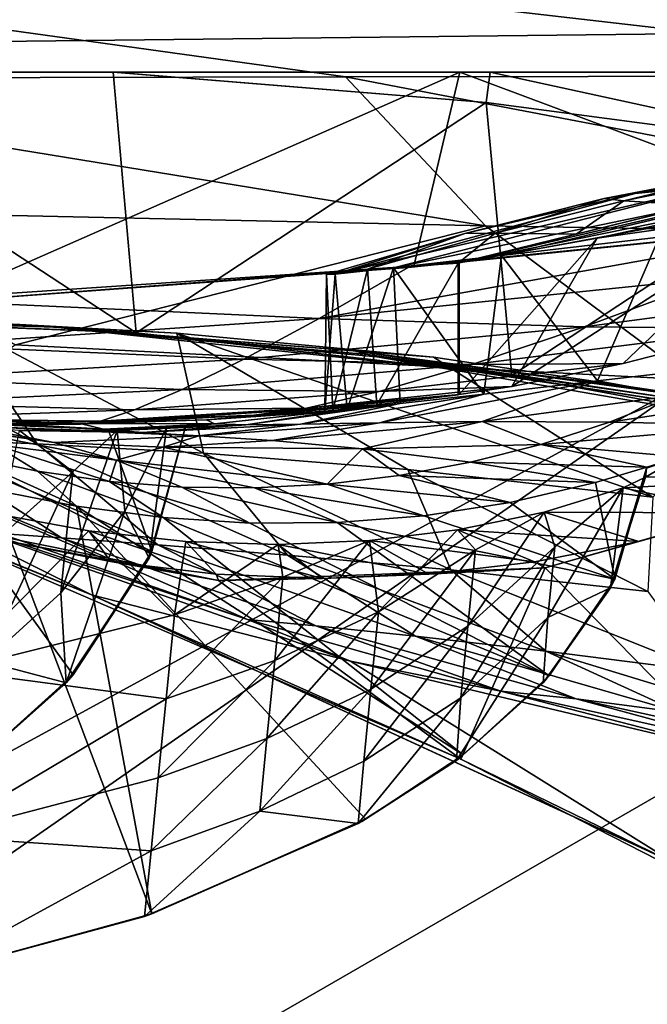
# Model space of a CAD drawing. Header units: metres. Extents: x -1004 to 0, y -808 to 0.
# Tile 41 of 96: x -742 to -696, y -121 to -48. Entities that reach past the tile are written whole.
import ezdxf

# ---------------------------------------------------------------- set-up
doc = ezdxf.new("R2010")
doc.units = ezdxf.units.M

msp = doc.modelspace()

# ---------------------------------------------------------------- linework, layer by layer
at = {"layer": 'top'}
for points in [[(-943.0271, -42.2672, 2063.060059), (-943.0271, -52.26717, 2063.060059), (-61.027081, -42.267323, 2063.060059)], [(-61.027081, -42.267323, 163.059998), (-61.026958, -52.26717, 163.059998), (-943.0271, -42.2672, 163.059998)], [(-943.0271, -42.2672, 163.059998), (-61.026958, -52.26717, 163.059998), (-943.0271, -52.26717, 163.059998)], [(-943.0271, -52.26717, 2063.060059), (-61.026958, -52.26717, 2063.060059), (-61.027081, -42.267323, 2063.060059)], [(-642.405212, -49.629742, 1574.473389), (-710.221802, -66.264854, 1574.473511), (-675.665588, -57.787426, 1573.312012)], [(-667.494385, -56.397991, 1684.867554), (-710.221802, -66.264854, 1574.473511), (-642.405212, -49.629742, 1574.473389)], [(-782.598877, -52.26717, 2039.088379), (-481.596069, -52.26717, 2033.802246), (-943.0271, -52.26717, 2063.060059)], [(-481.596069, -52.26717, 2033.802246), (-428.863464, -52.26717, 2035.059937), (-943.0271, -52.26717, 2063.060059)], [(-943.0271, -52.26717, 2063.060059), (-428.863464, -52.26717, 2035.059937), (-61.026958, -52.26717, 2063.060059)], [(-61.026958, -52.26717, 163.059998), (-407.772705, -52.26717, 179.05925), (-943.0271, -52.26717, 163.059998)], [(-407.772705, -52.26717, 179.05925), (-428.346069, -52.26717, 179.737396), (-943.0271, -52.26717, 163.059998)], [(-943.0271, -52.26717, 163.059998), (-428.346069, -52.26717, 179.737396), (-449.178162, -52.26717, 181.812668)], [(-449.178162, -52.26717, 181.812668), (-470.251709, -52.26717, 185.372299), (-943.0271, -52.26717, 163.059998)], [(-470.251709, -52.26717, 185.372299), (-763.151001, -52.26717, 196.518036), (-943.0271, -52.26717, 163.059998)], [(-710.175232, -52.26717, 2028.442627), (-782.598877, -52.26717, 2039.088379), (-747.761719, -68.816475, 2031.694214)], [(-710.175232, -52.26717, 2028.442627), (-534.209045, -52.26717, 2030.036865), (-782.598877, -52.26717, 2039.088379)], [(-534.209045, -52.26717, 2030.036865), (-481.596069, -52.26717, 2033.802246), (-782.598877, -52.26717, 2039.088379)], [(-763.151001, -52.26717, 196.518036), (-733.92218, -71.410133, 207.191437), (-761.814209, -70.226494, 203.842499)], [(-733.92218, -71.410133, 207.191437), (-763.151001, -52.26717, 196.518036), (-735.603821, -52.267639, 199.381378)], [(-763.151001, -52.26717, 196.518036), (-735.55072, -52.26717, 199.387146), (-735.603821, -52.267639, 199.381378)], [(-470.251709, -52.26717, 185.372299), (-491.851715, -52.26717, 190.612167), (-763.151001, -52.26717, 196.518036)], [(-491.851715, -52.26717, 190.612167), (-735.55072, -52.26717, 199.387146), (-763.151001, -52.26717, 196.518036)], [(-710.175232, -52.26717, 2028.442627), (-747.761719, -68.816475, 2031.694214), (-713.562195, -66.513969, 2026.509155)], [(-735.603821, -52.267639, 199.381378), (-735.55072, -52.26717, 199.387146), (-708.251648, -54.497673, 203.831467)], [(-733.92218, -71.410133, 207.191437), (-735.603821, -52.267639, 199.381378), (-708.251648, -54.497673, 203.831467)], [(-735.55072, -52.26717, 199.387146), (-707.955811, -52.26717, 203.017151), (-708.251648, -54.497673, 203.831467)], [(-735.55072, -52.26717, 199.387146), (-491.851715, -52.26717, 190.612167), (-707.955811, -52.26717, 203.017151)], [(-680.862793, -63.238991, 2020.597778), (-710.175232, -52.26717, 2028.442627), (-713.562195, -66.513969, 2026.509155)], [(-674.304321, -52.26717, 2021.139038), (-710.175232, -52.26717, 2028.442627), (-680.862793, -63.238991, 2020.597778)], [(-674.304321, -52.26717, 2021.139038), (-586.582764, -52.26717, 2023.772217), (-710.175232, -52.26717, 2028.442627)], [(-586.582764, -52.26717, 2023.772217), (-534.209045, -52.26717, 2030.036865), (-710.175232, -52.26717, 2028.442627)], [(-708.251648, -54.497673, 203.831467), (-707.955811, -52.26717, 203.017151), (-681.319946, -58.064472, 209.476532)], [(-707.955811, -52.26717, 203.017151), (-680.806824, -52.26717, 207.461563), (-681.319946, -58.064472, 209.476532)], [(-491.851715, -52.26717, 190.612167), (-513.955444, -52.26717, 197.745865), (-707.955811, -52.26717, 203.017151)], [(-707.955811, -52.26717, 203.017151), (-513.955444, -52.26717, 197.745865), (-680.806824, -52.26717, 207.461563)], [(-706.36261, -74.529503, 211.810593), (-733.92218, -71.410133, 207.191437), (-708.251648, -54.497673, 203.831467)], [(-706.36261, -74.529503, 211.810593), (-708.251648, -54.497673, 203.831467), (-681.319946, -58.064472, 209.476532)], [(-683.694458, -60.886589, 1684.945679), (-710.221802, -66.264854, 1574.473511), (-667.494385, -56.397991, 1684.867554)], [(-674.831604, -57.45047, 1233.873291), (-697.31311, -61.168026, 1234.33667), (-667.236206, -56.67519, 1120.969116)], [(-697.31311, -61.168026, 1234.33667), (-691.362549, -60.579147, 1121.466797), (-667.236206, -56.67519, 1120.969116)], [(-710.221802, -66.264854, 1574.473511), (-684.328125, -59.905457, 1573.313232), (-675.665588, -57.787426, 1573.312012)], [(-689.209167, -59.570789, 1347.153198), (-697.31311, -61.168026, 1234.33667), (-674.831604, -57.45047, 1233.873291)], [(-679.312012, -79.51873, 217.640656), (-706.36261, -74.529503, 211.810593), (-681.319946, -58.064472, 209.476532)], [(-681.746033, -59.732021, 1008.84729), (-707.116638, -65.721146, 1009.238403), (-668.486938, -58.590691, 896.590027)], [(-707.116638, -65.721146, 1009.238403), (-695.562866, -64.39183, 896.888855), (-668.486938, -58.590691, 896.590027)], [(-691.362549, -60.579147, 1121.466797), (-715.03949, -66.621582, 1121.903809), (-681.746033, -59.732021, 1008.84729)], [(-715.03949, -66.621582, 1121.903809), (-707.116638, -65.721146, 1009.238403), (-681.746033, -59.732021, 1008.84729)], [(-710.221802, -66.264854, 1574.473511), (-692.989319, -62.026001, 1573.314575), (-684.328125, -59.905457, 1573.313232)], [(-697.31311, -61.168026, 1234.33667), (-689.209167, -59.570789, 1347.153198), (-699.578125, -61.536602, 1347.337769)], [(-699.578125, -61.536602, 1347.337769), (-689.209167, -59.570789, 1347.153198), (-698.140869, -61.721615, 1460.36731)], [(-689.209167, -59.570789, 1347.153198), (-688.617004, -59.778198, 1460.259766), (-698.140869, -61.721615, 1460.36731)], [(-698.140869, -61.721615, 1460.36731), (-688.617004, -59.778198, 1460.259766), (-692.989319, -62.026001, 1573.314575)], [(-697.31311, -61.168026, 1234.33667), (-719.323181, -67.089043, 1234.765381), (-691.362549, -60.579147, 1121.466797)], [(-719.323181, -67.089043, 1234.765381), (-715.03949, -66.621582, 1121.903809), (-691.362549, -60.579147, 1121.466797)], [(-719.323181, -67.089043, 1234.765381), (-697.31311, -61.168026, 1234.33667), (-709.812561, -64.119431, 1347.518555)], [(-700.114136, -64.441895, 1685.008301), (-710.221802, -66.264854, 1574.473511), (-683.694458, -60.886589, 1684.945679)], [(-709.812561, -64.119431, 1347.518555), (-697.31311, -61.168026, 1234.33667), (-699.578125, -61.536602, 1347.337769)], [(-686.498596, -62.528969, 1795.224365), (-700.114136, -64.441895, 1685.008301), (-683.694458, -60.886589, 1684.945679)], [(-701.649658, -64.154533, 1573.315796), (-692.989319, -62.026001, 1573.314575), (-710.221802, -66.264854, 1574.473511)], [(-707.576111, -64.082718, 1460.475464), (-709.812561, -64.119431, 1347.518555), (-699.578125, -61.536602, 1347.337769)], [(-698.140869, -61.721615, 1460.36731), (-707.576111, -64.082718, 1460.475464), (-699.578125, -61.536602, 1347.337769)], [(-701.649658, -64.154533, 1573.315796), (-707.576111, -64.082718, 1460.475464), (-698.140869, -61.721615, 1460.36731)], [(-692.989319, -62.026001, 1573.314575), (-701.649658, -64.154533, 1573.315796), (-698.140869, -61.721615, 1460.36731)], [(-686.498596, -62.528969, 1795.224365), (-698.20752, -73.649284, 1702.344727), (-706.359497, -75.345711, 1621.431885)], [(-686.498596, -62.528969, 1795.224365), (-706.359497, -75.345711, 1621.431885), (-700.114136, -64.441895, 1685.008301)], [(-688.157837, -71.081757, 1783.192627), (-698.20752, -73.649284, 1702.344727), (-686.498596, -62.528969, 1795.224365)], [(-680.862793, -63.238991, 2020.597778), (-720.508789, -70.358856, 1944.641846), (-691.359802, -67.368401, 1944.609497)], [(-713.977295, -66.61467, 2025.059814), (-720.508789, -70.358856, 1944.641846), (-680.862793, -63.238991, 2020.597778)], [(-680.862793, -63.238991, 2020.597778), (-713.562195, -66.513969, 2026.509155), (-713.977295, -66.61467, 2025.059814)], [(-719.963013, -67.121765, 1347.695435), (-709.812561, -64.119431, 1347.518555), (-716.957336, -66.734291, 1460.585327)], [(-719.963013, -67.121765, 1347.695435), (-719.323181, -67.089043, 1234.765381), (-709.812561, -64.119431, 1347.518555)], [(-709.812561, -64.119431, 1347.518555), (-707.576111, -64.082718, 1460.475464), (-716.957336, -66.734291, 1460.585327)], [(-716.957336, -66.734291, 1460.585327), (-707.576111, -64.082718, 1460.475464), (-710.308838, -66.286354, 1573.317139)], [(-707.576111, -64.082718, 1460.475464), (-701.649658, -64.154533, 1573.315796), (-710.308838, -66.286354, 1573.317139)], [(-710.308838, -66.286354, 1573.317139), (-701.649658, -64.154533, 1573.315796), (-710.221802, -66.264854, 1574.473511)], [(-706.359497, -75.345711, 1621.431885), (-710.221802, -75.930428, 1574.473511), (-700.114136, -64.441895, 1685.008301)], [(-700.114136, -64.441895, 1685.008301), (-710.221802, -75.930428, 1574.473511), (-710.221802, -66.264854, 1574.473511)], [(-695.562866, -64.39183, 896.888855), (-707.116638, -65.721146, 1009.238403), (-700.072815, -74.929489, 936.728882)], [(-689.485962, -73.70282, 848.78894), (-695.562866, -64.39183, 896.888855), (-700.072815, -74.929489, 936.728882)], [(-707.116638, -65.721146, 1009.238403), (-715.03949, -66.621582, 1121.903809), (-708.426331, -75.89399, 1024.852661)], [(-700.072815, -74.929489, 936.728882), (-707.116638, -65.721146, 1009.238403), (-708.426331, -75.89399, 1024.852661)], [(-716.957336, -66.734291, 1460.585327), (-710.308838, -66.286354, 1573.317139), (-716.259216, -76.681091, 1476.003052)], [(-710.308838, -66.286354, 1573.317139), (-710.308838, -75.94133, 1573.317017), (-716.259216, -76.681091, 1476.003052)], [(-710.308838, -66.286354, 1573.317139), (-710.221802, -66.264854, 1574.473511), (-710.308838, -75.94133, 1573.317017)], [(-710.221802, -66.264854, 1574.473511), (-710.221802, -75.930428, 1574.473511), (-710.308838, -75.94133, 1573.317017)], [(-713.562195, -66.513969, 2026.509155), (-747.862854, -69.107063, 2025.059814), (-713.977295, -66.61467, 2025.059814)], [(-713.562195, -66.513969, 2026.509155), (-747.761719, -68.816475, 2031.694214), (-747.862854, -69.107063, 2025.059814)], [(-713.977295, -66.61467, 2025.059814), (-747.862854, -69.107063, 2025.059814), (-720.508789, -70.358856, 1944.641846)], [(-719.323181, -67.089043, 1234.765381), (-720.084839, -77.198006, 1290.009155), (-718.433655, -77.029518, 1201.522949)], [(-719.323181, -67.089043, 1234.765381), (-719.963013, -67.121765, 1347.695435), (-720.084839, -77.198006, 1290.009155)], [(-719.963013, -67.121765, 1347.695435), (-719.497253, -77.099197, 1378.559326), (-720.084839, -77.198006, 1290.009155)], [(-719.963013, -67.121765, 1347.695435), (-716.957336, -66.734291, 1460.585327), (-719.497253, -77.099197, 1378.559326)], [(-716.957336, -66.734291, 1460.585327), (-716.259216, -76.681091, 1476.003052), (-719.497253, -77.099197, 1378.559326)], [(-715.03949, -66.621582, 1121.903809), (-719.323181, -67.089043, 1234.765381), (-718.433655, -77.029518, 1201.522949)], [(-715.03949, -66.621582, 1121.903809), (-718.433655, -77.029518, 1201.522949), (-714.546875, -76.59449, 1113.127563)], [(-708.426331, -75.89399, 1024.852661), (-715.03949, -66.621582, 1121.903809), (-714.546875, -76.59449, 1113.127563)], [(-691.359802, -67.368401, 1944.609497), (-720.508789, -70.358856, 1944.641846), (-701.063843, -70.948647, 1864.002197)], [(-701.063843, -70.948647, 1864.002197), (-676.203186, -67.645706, 1863.947144), (-691.359802, -67.368401, 1944.609497)], [(-688.157837, -71.081757, 1783.192627), (-676.203186, -67.645706, 1863.947144), (-701.063843, -70.948647, 1864.002197)], [(-747.862854, -69.107063, 2025.059814), (-749.742188, -72.312119, 1944.674561), (-720.508789, -70.358856, 1944.641846)], [(-765.855164, -70.253952, 433.010498), (-764.92334, -70.236595, 375.032074), (-741.389832, -70.867836, 375.031982)], [(-747.274475, -70.566193, 469.129913), (-765.855164, -70.253952, 433.010498), (-742.449158, -70.780373, 433.010498)], [(-742.449158, -70.780373, 433.010498), (-765.855164, -70.253952, 433.010498), (-741.389832, -70.867836, 375.031982)], [(-764.92334, -70.236595, 375.032074), (-764.12738, -70.224548, 317.038696), (-740.484741, -70.937241, 317.038696)], [(-741.389832, -70.867836, 375.031982), (-764.92334, -70.236595, 375.032074), (-740.484741, -70.937241, 317.038696)], [(-764.12738, -70.224548, 317.038696), (-763.605347, -70.217766, 259.04483), (-739.89093, -70.982277, 259.0448)], [(-740.484741, -70.937241, 317.038696), (-764.12738, -70.224548, 317.038696), (-739.89093, -70.982277, 259.0448)], [(-739.89093, -70.982277, 259.0448), (-763.605347, -70.217766, 259.04483), (-733.92218, -71.410133, 207.191437)], [(-763.605347, -70.217766, 259.04483), (-761.814209, -70.226494, 203.842499), (-733.92218, -71.410133, 207.191437)], [(-741.187073, -79.543266, 498.002228), (-750.726746, -79.14991, 529.335388), (-758.933716, -70.2892, 497.651794)], [(-758.933716, -70.2892, 497.651794), (-747.274475, -70.566193, 469.129913), (-741.187073, -79.543266, 498.002228)], [(-720.508789, -70.358856, 1944.641846), (-749.742188, -72.312119, 1944.674561), (-726.031189, -73.328491, 1864.058838)], [(-747.274475, -70.566193, 469.129913), (-728.983765, -80.224098, 467.556396), (-741.187073, -79.543266, 498.002228)], [(-747.274475, -70.566193, 469.129913), (-730.940857, -71.413528, 437.901276), (-728.983765, -80.224098, 467.556396)], [(-730.940857, -71.413528, 437.901276), (-747.274475, -70.566193, 469.129913), (-742.449158, -70.780373, 433.010498)], [(-730.940857, -71.413528, 437.901276), (-742.449158, -70.780373, 433.010498), (-712.102844, -73.188377, 409.17572)], [(-742.449158, -70.780373, 433.010498), (-741.389832, -70.867836, 375.031982), (-712.102844, -73.188377, 409.17572)], [(-720.508789, -70.358856, 1944.641846), (-726.031189, -73.328491, 1864.058838), (-701.063843, -70.948647, 1864.002197)], [(-712.102844, -73.188377, 409.17572), (-741.389832, -70.867836, 375.031982), (-717.920715, -72.722458, 375.031891)], [(-741.389832, -70.867836, 375.031982), (-716.920105, -72.988205, 317.038696), (-717.920715, -72.722458, 375.031891)], [(-740.484741, -70.937241, 317.038696), (-716.920105, -72.988205, 317.038696), (-741.389832, -70.867836, 375.031982)], [(-739.89093, -70.982277, 259.0448), (-716.263672, -73.151512, 259.044769), (-740.484741, -70.937241, 317.038696)], [(-716.263672, -73.151512, 259.044769), (-716.920105, -72.988205, 317.038696), (-740.484741, -70.937241, 317.038696)], [(-733.92218, -71.410133, 207.191437), (-706.36261, -74.529503, 211.810593), (-739.89093, -70.982277, 259.0448)], [(-706.36261, -74.529503, 211.810593), (-716.263672, -73.151512, 259.044769), (-739.89093, -70.982277, 259.0448)], [(-730.940857, -71.413528, 437.901276), (-713.999695, -81.421814, 437.928101), (-728.983765, -80.224098, 467.556396)], [(-713.999695, -81.421814, 437.928101), (-730.940857, -71.413528, 437.901276), (-696.018616, -83.450539, 409.128235)], [(-730.940857, -71.413528, 437.901276), (-712.102844, -73.188377, 409.17572), (-696.018616, -83.450539, 409.128235)], [(-701.063843, -70.948647, 1864.002197), (-726.031189, -73.328491, 1864.058838), (-709.307434, -73.723991, 1783.26416)], [(-709.307434, -73.723991, 1783.26416), (-688.157837, -71.081757, 1783.192627), (-701.063843, -70.948647, 1864.002197)], [(-698.20752, -73.649284, 1702.344727), (-688.157837, -71.081757, 1783.192627), (-709.307434, -73.723991, 1783.26416)], [(-749.742188, -72.312119, 1944.674561), (-751.067322, -74.781822, 1864.116943), (-726.031189, -73.328491, 1864.058838)], [(-693.50885, -76.367935, 317.038696), (-694.578979, -75.794319, 375.03183), (-717.920715, -72.722458, 375.031891)], [(-694.578979, -75.794319, 375.03183), (-689.171509, -76.639206, 380.886658), (-717.920715, -72.722458, 375.031891)], [(-717.920715, -72.722458, 375.031891), (-689.171509, -76.639206, 380.886658), (-712.102844, -73.188377, 409.17572)], [(-717.920715, -72.722458, 375.031891), (-716.920105, -72.988205, 317.038696), (-693.50885, -76.367935, 317.038696)], [(-726.031189, -73.328491, 1864.058838), (-751.067322, -74.781822, 1864.116943), (-730.545044, -75.548637, 1783.338013)], [(-726.031189, -73.328491, 1864.058838), (-730.545044, -75.548637, 1783.338013), (-709.307434, -73.723991, 1783.26416)], [(-716.920105, -72.988205, 317.038696), (-692.806763, -76.714981, 259.044769), (-693.50885, -76.367935, 317.038696)], [(-716.263672, -73.151512, 259.044769), (-692.806763, -76.714981, 259.044769), (-716.920105, -72.988205, 317.038696)], [(-706.36261, -74.529503, 211.810593), (-679.312012, -79.51873, 217.640656), (-716.263672, -73.151512, 259.044769)], [(-679.312012, -79.51873, 217.640656), (-692.806763, -76.714981, 259.044769), (-716.263672, -73.151512, 259.044769)], [(-706.359497, -75.345711, 1621.431885), (-698.20752, -73.649284, 1702.344727), (-716.092773, -75.712547, 1702.424194)], [(-716.092773, -75.712547, 1702.424194), (-698.20752, -73.649284, 1702.344727), (-709.307434, -73.723991, 1783.26416)], [(-696.018616, -83.450539, 409.128235), (-712.102844, -73.188377, 409.17572), (-689.171509, -76.639206, 380.886658)], [(-709.307434, -73.723991, 1783.26416), (-730.545044, -75.548637, 1783.338013), (-716.092773, -75.712547, 1702.424194)], [(-694.265625, -75.98436, 848.868042), (-689.485962, -73.70282, 848.78894), (-700.072815, -74.929489, 936.728882)], [(-751.067322, -74.781822, 1864.116943), (-751.835632, -76.55291, 1783.414307), (-730.545044, -75.548637, 1783.338013)], [(-708.426331, -75.89399, 1024.852661), (-716.082458, -77.994072, 1025.062622), (-700.072815, -74.929489, 936.728882)], [(-716.082458, -77.994072, 1025.062622), (-708.533203, -77.917717, 936.927856), (-700.072815, -74.929489, 936.728882)], [(-700.072815, -74.929489, 936.728882), (-708.533203, -77.917717, 936.927856), (-694.265625, -75.98436, 848.868042)], [(-739.967102, -79.456337, 1025.739502), (-748.567383, -78.149933, 1202.161133), (-759.118164, -75.69706, 1114.363159)], [(-759.118164, -75.69706, 1114.363159), (-747.906982, -78.302055, 1025.971436), (-739.967102, -79.456337, 1025.739502)], [(-730.545044, -75.548637, 1783.338013), (-751.835632, -76.55291, 1783.414307), (-734.048218, -77.057281, 1702.506958)], [(-730.545044, -75.548637, 1783.338013), (-734.048218, -77.057281, 1702.506958), (-716.092773, -75.712547, 1702.424194)], [(-716.092773, -75.712547, 1702.424194), (-734.048218, -77.057281, 1702.506958), (-721.421875, -76.930977, 1621.509033)], [(-710.221802, -75.930428, 1574.473511), (-706.359497, -75.345711, 1621.431885), (-721.421875, -76.930977, 1621.509033)], [(-721.421875, -76.930977, 1621.509033), (-706.359497, -75.345711, 1621.431885), (-716.092773, -75.712547, 1702.424194)], [(-694.265625, -75.98436, 848.868042), (-699.189941, -77.948524, 848.950073), (-682.23877, -75.395744, 761.116272)], [(-699.189941, -77.948524, 848.950073), (-688.030701, -78.165504, 761.164917), (-682.23877, -75.395744, 761.116272)], [(-751.835632, -76.55291, 1783.414307), (-752.042053, -77.681343, 1702.592773), (-734.048218, -77.057281, 1702.506958)], [(-725.297607, -77.442299, 1540.543823), (-710.308838, -75.94133, 1573.317017), (-710.221802, -75.930428, 1574.473511)], [(-725.297607, -77.442299, 1540.543823), (-710.221802, -75.930428, 1574.473511), (-721.421875, -76.930977, 1621.509033)], [(-716.259216, -76.681091, 1476.003052), (-710.308838, -75.94133, 1573.317017), (-725.297607, -77.442299, 1540.543823)], [(-714.546875, -76.59449, 1113.127563), (-721.85968, -78.09861, 1113.32251), (-708.426331, -75.89399, 1024.852661)], [(-721.85968, -78.09861, 1113.32251), (-716.082458, -77.994072, 1025.062622), (-708.426331, -75.89399, 1024.852661)], [(-708.533203, -77.917717, 936.927856), (-699.189941, -77.948524, 848.950073), (-694.265625, -75.98436, 848.868042)], [(-738.494141, -78.102058, 1459.596436), (-763.478943, -77.805794, 1540.757935), (-756.472839, -77.271049, 1378.559326)], [(-738.028687, -78.041672, 1378.559326), (-756.472839, -77.271049, 1378.559326), (-736.322388, -78.462746, 1290.189819)], [(-756.472839, -77.271049, 1378.559326), (-752.067078, -77.79908, 1278.54834), (-736.322388, -78.462746, 1290.189819)], [(-756.472839, -77.271049, 1378.559326), (-738.028687, -78.041672, 1378.559326), (-738.494141, -78.102058, 1459.596436)], [(-734.048218, -77.057281, 1702.506958), (-752.042053, -77.681343, 1702.592773), (-736.538635, -77.888519, 1621.589844)], [(-738.494141, -78.102058, 1459.596436), (-728.769958, -77.786369, 1378.559326), (-716.259216, -76.681091, 1476.003052)], [(-738.494141, -78.102058, 1459.596436), (-716.259216, -76.681091, 1476.003052), (-725.297607, -77.442299, 1540.543823)], [(-734.048218, -77.057281, 1702.506958), (-736.538635, -77.888519, 1621.589844), (-721.421875, -76.930977, 1621.509033)], [(-721.421875, -76.930977, 1621.509033), (-736.538635, -77.888519, 1621.589844), (-725.297607, -77.442299, 1540.543823)], [(-728.769958, -77.786369, 1378.559326), (-719.497253, -77.099197, 1378.559326), (-716.259216, -76.681091, 1476.003052)], [(-719.497253, -77.099197, 1378.559326), (-728.769958, -77.786369, 1378.559326), (-720.084839, -77.198006, 1290.009155)], [(-728.769958, -77.786369, 1378.559326), (-728.183289, -78.075775, 1290.098877), (-720.084839, -77.198006, 1290.009155)], [(-720.084839, -77.198006, 1290.009155), (-728.183289, -78.075775, 1290.098877), (-718.433655, -77.029518, 1201.522949)], [(-728.183289, -78.075775, 1290.098877), (-725.886353, -78.152496, 1201.677612), (-718.433655, -77.029518, 1201.522949)], [(-718.433655, -77.029518, 1201.522949), (-725.886353, -78.152496, 1201.677612), (-714.546875, -76.59449, 1113.127563)], [(-725.886353, -78.152496, 1201.677612), (-721.85968, -78.09861, 1113.32251), (-714.546875, -76.59449, 1113.127563)], [(-750.750916, -78.232132, 1540.683716), (-763.478943, -77.805794, 1540.757935), (-738.494141, -78.102058, 1459.596436)], [(-736.322388, -78.462746, 1290.189819), (-752.067078, -77.79908, 1278.54834), (-735.983337, -78.501709, 1278.572266)], [(-747.82074, -104.864288, 1277.85437), (-738.556946, -96.497581, 1278.096558), (-752.067078, -77.79908, 1278.54834)], [(-738.556946, -96.497581, 1278.096558), (-732.766357, -87.453568, 1278.347412), (-752.067078, -77.79908, 1278.54834)], [(-752.067078, -77.79908, 1278.54834), (-732.766357, -87.453568, 1278.347412), (-735.983337, -78.501709, 1278.572266)], [(-752.042053, -77.681343, 1702.592773), (-751.681213, -78.21685, 1621.674194), (-736.538635, -77.888519, 1621.589844)], [(-736.538635, -77.888519, 1621.589844), (-751.681213, -78.21685, 1621.674194), (-738.016113, -78.111031, 1540.612305)], [(-725.297607, -77.442299, 1540.543823), (-738.016113, -78.111031, 1540.612305), (-738.494141, -78.102058, 1459.596436)], [(-738.028687, -78.041672, 1378.559326), (-728.769958, -77.786369, 1378.559326), (-738.494141, -78.102058, 1459.596436)], [(-728.769958, -77.786369, 1378.559326), (-738.028687, -78.041672, 1378.559326), (-728.183289, -78.075775, 1290.098877)], [(-736.538635, -77.888519, 1621.589844), (-738.016113, -78.111031, 1540.612305), (-725.297607, -77.442299, 1540.543823)], [(-723.956421, -79.299622, 1025.282227), (-716.082458, -77.994072, 1025.062622), (-729.313721, -78.95005, 1113.524536)], [(-716.082458, -77.994072, 1025.062622), (-721.85968, -78.09861, 1113.32251), (-729.313721, -78.95005, 1113.524536)], [(-708.533203, -77.917717, 936.927856), (-723.956421, -79.299622, 1025.282227), (-717.326111, -79.903069, 937.137939)], [(-716.082458, -77.994072, 1025.062622), (-723.956421, -79.299622, 1025.282227), (-708.533203, -77.917717, 936.927856)], [(-704.240601, -79.588448, 849.03479), (-708.533203, -77.917717, 936.927856), (-717.326111, -79.903069, 937.137939)], [(-699.189941, -77.948524, 848.950073), (-708.533203, -77.917717, 936.927856), (-704.240601, -79.588448, 849.03479)], [(-688.030701, -78.165504, 761.164917), (-699.189941, -77.948524, 848.950073), (-704.240601, -79.588448, 849.03479)], [(-751.681213, -78.21685, 1621.674194), (-750.750916, -78.232132, 1540.683716), (-738.016113, -78.111031, 1540.612305)], [(-738.016113, -78.111031, 1540.612305), (-750.750916, -78.232132, 1540.683716), (-738.494141, -78.102058, 1459.596436)], [(-733.426331, -78.71759, 1201.836304), (-742.486755, -78.555969, 1247.498779), (-748.567383, -78.149933, 1202.161133)], [(-729.313721, -78.95005, 1113.524536), (-748.567383, -78.149933, 1202.161133), (-739.967102, -79.456337, 1025.739502)], [(-729.313721, -78.95005, 1113.524536), (-733.426331, -78.71759, 1201.836304), (-748.567383, -78.149933, 1202.161133)], [(-747.906982, -78.302055, 1025.971436), (-735.372375, -80.749969, 937.578369), (-739.967102, -79.456337, 1025.739502)], [(-735.372375, -80.749969, 937.578369), (-747.906982, -78.302055, 1025.971436), (-744.353821, -79.596565, 937.802124)], [(-744.106689, -86.539146, 1251.944214), (-742.486755, -78.555969, 1247.498779), (-738.558472, -81.608009, 1253.284546)], [(-735.307251, -78.557457, 1254.764648), (-742.486755, -78.555969, 1247.498779), (-733.426331, -78.71759, 1201.836304)], [(-742.486755, -78.555969, 1247.498779), (-735.307251, -78.557457, 1254.764648), (-738.558472, -81.608009, 1253.284546)], [(-738.558472, -81.608009, 1253.284546), (-735.307251, -78.557457, 1254.764648), (-739.449585, -90.469261, 1259.977051)], [(-735.307251, -78.557457, 1254.764648), (-734.744995, -84.490608, 1260.75), (-739.449585, -90.469261, 1259.977051)], [(-738.028687, -78.041672, 1378.559326), (-736.322388, -78.462746, 1290.189819), (-728.183289, -78.075775, 1290.098877)], [(-728.183289, -78.075775, 1290.098877), (-736.322388, -78.462746, 1290.189819), (-730.305481, -78.26532, 1278.593628)], [(-736.322388, -78.462746, 1290.189819), (-735.983337, -78.501709, 1278.572266), (-730.305481, -78.26532, 1278.593628)], [(-732.766357, -87.453568, 1278.347412), (-730.305481, -78.26532, 1278.593628), (-735.983337, -78.501709, 1278.572266)], [(-731.691467, -78.403946, 1260.876221), (-735.307251, -78.557457, 1254.764648), (-725.886353, -78.152496, 1201.677612)], [(-725.886353, -78.152496, 1201.677612), (-735.307251, -78.557457, 1254.764648), (-733.426331, -78.71759, 1201.836304)], [(-735.307251, -78.557457, 1254.764648), (-731.691467, -78.403946, 1260.876221), (-734.744995, -84.490608, 1260.75)], [(-731.691467, -78.403946, 1260.876221), (-732.979797, -87.938507, 1267.624634), (-734.744995, -84.490608, 1260.75)], [(-729.313721, -78.95005, 1113.524536), (-721.85968, -78.09861, 1113.32251), (-733.426331, -78.71759, 1201.836304)], [(-721.85968, -78.09861, 1113.32251), (-725.886353, -78.152496, 1201.677612), (-733.426331, -78.71759, 1201.836304)], [(-732.766357, -87.453568, 1278.347412), (-732.979797, -87.938507, 1267.624634), (-730.309387, -78.304321, 1267.656616)], [(-731.691467, -78.403946, 1260.876221), (-730.309387, -78.304321, 1267.656616), (-732.979797, -87.938507, 1267.624634)], [(-730.305481, -78.26532, 1278.593628), (-732.766357, -87.453568, 1278.347412), (-730.309387, -78.304321, 1267.656616)], [(-730.309387, -78.304321, 1267.656616), (-731.691467, -78.403946, 1260.876221), (-725.886353, -78.152496, 1201.677612)], [(-730.305481, -78.26532, 1278.593628), (-730.309387, -78.304321, 1267.656616), (-728.183289, -78.075775, 1290.098877)], [(-730.309387, -78.304321, 1267.656616), (-725.886353, -78.152496, 1201.677612), (-728.183289, -78.075775, 1290.098877)], [(-704.240601, -79.588448, 849.03479), (-694.005981, -80.509483, 761.215332), (-688.030701, -78.165504, 761.164917)], [(-739.407776, -86.430771, 562.040649), (-757.594482, -78.909653, 561.601746), (-750.726746, -79.14991, 529.335388)], [(-743.932617, -86.11496, 594.983521), (-757.594482, -78.909653, 561.601746), (-739.407776, -86.430771, 562.040649)], [(-732.336426, -86.952026, 529.793762), (-750.726746, -79.14991, 529.335388), (-741.187073, -79.543266, 498.002228)], [(-732.336426, -86.952026, 529.793762), (-739.407776, -86.430771, 562.040649), (-750.726746, -79.14991, 529.335388)], [(-731.950745, -79.78994, 1025.508789), (-729.313721, -78.95005, 1113.524536), (-739.967102, -79.456337, 1025.739502)], [(-739.967102, -79.456337, 1025.739502), (-735.372375, -80.749969, 937.578369), (-731.950745, -79.78994, 1025.508789)], [(-723.956421, -79.299622, 1025.282227), (-729.313721, -78.95005, 1113.524536), (-731.950745, -79.78994, 1025.508789)], [(-717.326111, -79.903069, 937.137939), (-723.956421, -79.299622, 1025.282227), (-731.950745, -79.78994, 1025.508789)], [(-744.353821, -79.596565, 937.802124), (-746.364136, -80.469688, 849.759216), (-741.151917, -81.560936, 849.667908)], [(-735.372375, -80.749969, 937.578369), (-744.353821, -79.596565, 937.802124), (-735.877258, -82.311684, 849.575989)], [(-735.877258, -82.311684, 849.575989), (-744.353821, -79.596565, 937.802124), (-741.151917, -81.560936, 849.667908)], [(-722.810791, -87.703781, 498.352325), (-732.336426, -86.952026, 529.793762), (-741.187073, -79.543266, 498.002228)], [(-741.187073, -79.543266, 498.002228), (-728.983765, -80.224098, 467.556396), (-722.810791, -87.703781, 498.352325)], [(-735.372375, -80.749969, 937.578369), (-719.914917, -82.49633, 849.300781), (-731.950745, -79.78994, 1025.508789)], [(-731.950745, -79.78994, 1025.508789), (-719.914917, -82.49633, 849.300781), (-717.326111, -79.903069, 937.137939)], [(-719.914917, -82.49633, 849.300781), (-714.626892, -81.867577, 849.210571), (-717.326111, -79.903069, 937.137939)], [(-709.394348, -80.896973, 849.121765), (-704.240601, -79.588448, 849.03479), (-717.326111, -79.903069, 937.137939)], [(-717.326111, -79.903069, 937.137939), (-714.626892, -81.867577, 849.210571), (-709.394348, -80.896973, 849.121765)], [(-709.394348, -80.896973, 849.121765), (-696.466248, -81.265472, 762.480103), (-704.240601, -79.588448, 849.03479)], [(-696.466248, -81.265472, 762.480103), (-694.005981, -80.509483, 761.215332), (-704.240601, -79.588448, 849.03479)], [(-746.364136, -80.469688, 849.759216), (-744.554016, -82.897179, 762.313293), (-738.288574, -84.128868, 762.297363)], [(-746.364136, -80.469688, 849.759216), (-738.288574, -84.128868, 762.297363), (-741.151917, -81.560936, 849.667908)], [(-730.563782, -82.71888, 849.483887), (-735.372375, -80.749969, 937.578369), (-735.877258, -82.311684, 849.575989)], [(-719.914917, -82.49633, 849.300781), (-735.372375, -80.749969, 937.578369), (-725.235107, -82.780426, 849.392029)], [(-735.372375, -80.749969, 937.578369), (-730.563782, -82.71888, 849.483887), (-725.235107, -82.780426, 849.392029)], [(-728.983765, -80.224098, 467.556396), (-710.850525, -88.784164, 467.736572), (-722.810791, -87.703781, 498.352325)], [(-728.983765, -80.224098, 467.556396), (-713.999695, -81.421814, 437.928101), (-710.850525, -88.784164, 467.736572)], [(-714.626892, -81.867577, 849.210571), (-700.224609, -82.38092, 762.441345), (-709.394348, -80.896973, 849.121765)], [(-700.224609, -82.38092, 762.441345), (-696.466248, -81.265472, 762.480103), (-709.394348, -80.896973, 849.121765)], [(-696.474365, -81.336952, 761.236267), (-696.547485, -81.979836, 750.049561), (-694.005981, -80.509483, 761.215332)], [(-694.005981, -80.509483, 761.215332), (-696.547485, -81.979836, 750.049561), (-682.165405, -81.912262, 673.609558)], [(-696.466248, -81.265472, 762.480103), (-696.474365, -81.336952, 761.236267), (-694.005981, -80.509483, 761.215332)], [(-744.106689, -86.539146, 1251.944214), (-738.558472, -81.608009, 1253.284546), (-745.009949, -95.521423, 1259.30481)], [(-745.009949, -95.521423, 1259.30481), (-738.558472, -81.608009, 1253.284546), (-739.449585, -90.469261, 1259.977051)], [(-738.288574, -84.128868, 762.297363), (-731.953186, -84.952026, 762.292297), (-741.151917, -81.560936, 849.667908)], [(-741.151917, -81.560936, 849.667908), (-731.953186, -84.952026, 762.292297), (-735.877258, -82.311684, 849.575989)], [(-713.999695, -81.421814, 437.928101), (-696.383179, -90.372345, 437.956116), (-710.850525, -88.784164, 467.736572)], [(-713.999695, -81.421814, 437.928101), (-696.018616, -83.450539, 409.128235), (-696.383179, -90.372345, 437.956116)], [(-696.466248, -81.265472, 762.480103), (-700.224609, -82.38092, 762.441345), (-698.818848, -89.475624, 762.260071)], [(-699.126038, -90.103569, 750.049561), (-696.474365, -81.336952, 761.236267), (-698.818848, -89.475624, 762.260071)], [(-699.126038, -90.103569, 750.049561), (-696.547485, -81.979836, 750.049561), (-696.474365, -81.336952, 761.236267)], [(-698.818848, -89.475624, 762.260071), (-696.474365, -81.336952, 761.236267), (-696.466248, -81.265472, 762.480103)], [(-759.029541, -81.819489, 646.311157), (-759.029785, -81.819389, 628.365051), (-737.193665, -90.619217, 646.197327)], [(-759.029785, -81.819389, 628.365051), (-737.196838, -90.619446, 628.364868), (-737.193665, -90.619217, 646.197327)], [(-759.029785, -81.819389, 628.365051), (-749.464905, -84.538696, 628.36499), (-737.196838, -90.619446, 628.364868)], [(-737.193665, -90.619217, 646.197327), (-751.418335, -84.825981, 664.181641), (-759.029541, -81.819489, 646.311157)], [(-731.953186, -84.952026, 762.292297), (-725.576111, -85.358589, 762.298218), (-735.877258, -82.311684, 849.575989)], [(-735.877258, -82.311684, 849.575989), (-725.576111, -85.358589, 762.298218), (-730.563782, -82.71888, 849.483887)], [(-719.914917, -82.49633, 849.300781), (-706.489563, -83.840004, 762.387085), (-714.626892, -81.867577, 849.210571)], [(-706.489563, -83.840004, 762.387085), (-700.224609, -82.38092, 762.441345), (-714.626892, -81.867577, 849.210571)], [(-670.037964, -123.145065, 663.178101), (-680.822693, -82.096756, 664.253174), (-703.909302, -88.649727, 664.081543)], [(-703.909302, -88.649727, 664.081543), (-680.822693, -82.096756, 664.253174), (-697.044495, -86.70517, 673.609558)], [(-698.20166, -82.774887, 744.390808), (-696.547485, -81.979836, 750.049561), (-699.126038, -90.103569, 750.049561)], [(-689.515137, -84.601166, 673.609558), (-682.165405, -81.912262, 673.609558), (-698.20166, -82.774887, 744.390808)], [(-682.165405, -81.912262, 673.609558), (-696.547485, -81.979836, 750.049561), (-698.20166, -82.774887, 744.390808)], [(-697.044495, -86.70517, 673.609558), (-680.822693, -82.096756, 664.253174), (-689.515137, -84.601166, 673.609558)], [(-749.326721, -118.554413, 761.371887), (-732.772095, -114.02475, 761.532654), (-744.554016, -82.897179, 762.313293)], [(-744.554016, -82.897179, 762.313293), (-732.772095, -114.02475, 761.532654), (-738.288574, -84.128868, 762.297363)], [(-725.576111, -85.358589, 762.298218), (-719.182434, -85.322884, 762.315674), (-730.563782, -82.71888, 849.483887)], [(-730.563782, -82.71888, 849.483887), (-719.182434, -85.322884, 762.315674), (-725.235107, -82.780426, 849.392029)], [(-725.235107, -82.780426, 849.392029), (-712.807495, -84.818954, 762.345276), (-719.914917, -82.49633, 849.300781)], [(-719.182434, -85.322884, 762.315674), (-712.807495, -84.818954, 762.345276), (-725.235107, -82.780426, 849.392029)], [(-712.807495, -84.818954, 762.345276), (-706.489563, -83.840004, 762.387085), (-719.914917, -82.49633, 849.300781)], [(-700.224609, -82.38092, 762.441345), (-706.489563, -83.840004, 762.387085), (-698.818848, -89.475624, 762.260071)], [(-698.20166, -82.774887, 744.390808), (-704.000977, -84.550552, 737.911804), (-689.515137, -84.601166, 673.609558)], [(-704.000977, -84.550552, 737.911804), (-698.20166, -82.774887, 744.390808), (-703.199646, -87.092628, 741.054993)], [(-703.199646, -87.092628, 741.054993), (-698.20166, -82.774887, 744.390808), (-703.714905, -92.290161, 745.398132)], [(-698.20166, -82.774887, 744.390808), (-699.126038, -90.103569, 750.049561), (-703.714905, -92.290161, 745.398132)], [(-739.449585, -90.469261, 1259.977051), (-734.744995, -84.490608, 1260.75), (-739.060181, -97.09288, 1267.624634)], [(-734.744995, -84.490608, 1260.75), (-732.979797, -87.938507, 1267.624634), (-739.060181, -97.09288, 1267.624634)], [(-732.772095, -114.02475, 761.532654), (-717.090942, -107.082413, 761.754089), (-738.288574, -84.128868, 762.297363)], [(-738.288574, -84.128868, 762.297363), (-717.090942, -107.082413, 761.754089), (-709.922119, -102.370338, 761.895386)], [(-738.288574, -84.128868, 762.297363), (-709.922119, -102.370338, 761.895386), (-731.953186, -84.952026, 762.292297)], [(-698.818848, -89.475624, 762.260071), (-706.489563, -83.840004, 762.387085), (-712.807495, -84.818954, 762.345276)], [(-751.418335, -84.825981, 664.181641), (-710.112427, -102.678787, 663.714111), (-727.893005, -89.576523, 664.057251)], [(-710.112427, -102.678787, 663.714111), (-751.418335, -84.825981, 664.181641), (-737.193665, -90.619217, 646.197327)], [(-751.418335, -84.825981, 664.181641), (-727.893005, -89.576523, 664.057251), (-743.469971, -86.666687, 673.609558)], [(-749.464905, -84.538696, 628.36499), (-718.199829, -95.502716, 628.36499), (-737.196838, -90.619446, 628.364868)], [(-718.199829, -95.502716, 628.36499), (-749.464905, -84.538696, 628.36499), (-725.743347, -92.432007, 595.253418)], [(-749.464905, -84.538696, 628.36499), (-743.932617, -86.11496, 594.983521), (-725.743347, -92.432007, 595.253418)], [(-747.472656, -96.174759, 725.963257), (-743.953491, -84.717865, 718.532715), (-737.394348, -85.940575, 721.168335)], [(-743.469971, -86.666687, 673.609558), (-735.808228, -88.188484, 673.609558), (-743.953491, -84.717865, 718.532715)], [(-735.808228, -88.188484, 673.609558), (-737.394348, -85.940575, 721.168335), (-743.953491, -84.717865, 718.532715)], [(-709.922119, -102.370338, 761.895386), (-703.619019, -96.563766, 762.062988), (-731.953186, -84.952026, 762.292297)], [(-731.953186, -84.952026, 762.292297), (-703.619019, -96.563766, 762.062988), (-725.576111, -85.358589, 762.298218)], [(-698.818848, -89.475624, 762.260071), (-712.807495, -84.818954, 762.345276), (-719.182434, -85.322884, 762.315674)], [(-704.000977, -84.550552, 737.911804), (-710.345093, -85.850342, 733.578613), (-697.044495, -86.70517, 673.609558)], [(-710.345093, -85.850342, 733.578613), (-704.000977, -84.550552, 737.911804), (-709.027405, -87.331459, 735.668945)], [(-704.000977, -84.550552, 737.911804), (-709.582214, -92.928329, 740.087158), (-709.027405, -87.331459, 735.668945)], [(-709.582214, -92.928329, 740.087158), (-704.000977, -84.550552, 737.911804), (-703.199646, -87.092628, 741.054993)], [(-704.000977, -84.550552, 737.911804), (-697.044495, -86.70517, 673.609558), (-689.515137, -84.601166, 673.609558)], [(-747.472656, -96.174759, 725.963257), (-737.394348, -85.940575, 721.168335), (-731.115417, -92.091164, 727.716492)], [(-728.056458, -89.106766, 673.609558), (-737.394348, -85.940575, 721.168335), (-735.808228, -88.188484, 673.609558)], [(-730.289612, -86.715935, 724.09729), (-737.394348, -85.940575, 721.168335), (-728.056458, -89.106766, 673.609558)], [(-737.394348, -85.940575, 721.168335), (-730.289612, -86.715935, 724.09729), (-731.115417, -92.091164, 727.716492)], [(-703.619019, -96.563766, 762.062988), (-719.182434, -85.322884, 762.315674), (-725.576111, -85.358589, 762.298218)], [(-703.619019, -96.563766, 762.062988), (-698.818848, -89.475624, 762.260071), (-719.182434, -85.322884, 762.315674)], [(-710.345093, -85.850342, 733.578613), (-716.815125, -86.628883, 730.174866), (-704.708679, -88.214264, 673.609558)], [(-716.815125, -86.628883, 730.174866), (-710.345093, -85.850342, 733.578613), (-716.13324, -91.872025, 734.477661)], [(-710.345093, -85.850342, 733.578613), (-709.027405, -87.331459, 735.668945), (-716.13324, -91.872025, 734.477661)], [(-710.345093, -85.850342, 733.578613), (-704.708679, -88.214264, 673.609558), (-697.044495, -86.70517, 673.609558)], [(-725.743347, -92.432007, 595.253418), (-743.932617, -86.11496, 594.983521), (-739.407776, -86.430771, 562.040649)], [(-727.893005, -89.576523, 664.057251), (-735.808228, -88.188484, 673.609558), (-743.469971, -86.666687, 673.609558)], [(-720.734253, -92.890022, 562.479553), (-739.407776, -86.430771, 562.040649), (-732.336426, -86.952026, 529.793762)], [(-725.743347, -92.432007, 595.253418), (-739.407776, -86.430771, 562.040649), (-720.734253, -92.890022, 562.479553)], [(-723.156921, -89.335793, 728.805664), (-716.815125, -86.628883, 730.174866), (-723.761536, -95.434685, 733.496765)], [(-716.815125, -86.628883, 730.174866), (-716.13324, -91.872025, 734.477661), (-723.761536, -95.434685, 733.496765)], [(-716.815125, -86.628883, 730.174866), (-723.506836, -86.925682, 727.040527), (-712.461975, -89.119698, 673.609558)], [(-723.506836, -86.925682, 727.040527), (-716.815125, -86.628883, 730.174866), (-723.156921, -89.335793, 728.805664)], [(-716.815125, -86.628883, 730.174866), (-712.461975, -89.119698, 673.609558), (-704.708679, -88.214264, 673.609558)], [(-713.418884, -93.667999, 530.252136), (-732.336426, -86.952026, 529.793762), (-722.810791, -87.703781, 498.352325)], [(-713.418884, -93.667999, 530.252136), (-720.734253, -92.890022, 562.479553), (-732.336426, -86.952026, 529.793762)], [(-731.115417, -92.091164, 727.716492), (-730.289612, -86.715935, 724.09729), (-723.506836, -86.925682, 727.040527)], [(-731.115417, -92.091164, 727.716492), (-723.506836, -86.925682, 727.040527), (-723.156921, -89.335793, 728.805664)], [(-723.506836, -86.925682, 727.040527), (-730.289612, -86.715935, 724.09729), (-720.25946, -89.417747, 673.609558)], [(-730.289612, -86.715935, 724.09729), (-728.056458, -89.106766, 673.609558), (-720.25946, -89.417747, 673.609558)], [(-723.506836, -86.925682, 727.040527), (-720.25946, -89.417747, 673.609558), (-712.461975, -89.119698, 673.609558)], [(-716.13324, -91.872025, 734.477661), (-709.027405, -87.331459, 735.668945), (-716.695435, -97.543243, 739.291138)], [(-709.027405, -87.331459, 735.668945), (-709.582214, -92.928329, 740.087158), (-716.695435, -97.543243, 739.291138)], [(-709.582214, -92.928329, 740.087158), (-703.199646, -87.092628, 741.054993), (-710.102844, -98.180084, 744.916382)], [(-703.199646, -87.092628, 741.054993), (-703.714905, -92.290161, 745.398132), (-710.102844, -98.180084, 744.916382)], [(-704.708679, -88.214264, 673.609558), (-703.909302, -88.649727, 664.081543), (-697.044495, -86.70517, 673.609558)], [(-738.556946, -96.497581, 1278.096558), (-739.060181, -97.09288, 1267.624634), (-732.979797, -87.938507, 1267.624634)], [(-732.766357, -87.453568, 1278.347412), (-738.556946, -96.497581, 1278.096558), (-732.979797, -87.938507, 1267.624634)], [(-703.873169, -94.762337, 498.702423), (-713.418884, -93.667999, 530.252136), (-722.810791, -87.703781, 498.352325)], [(-722.810791, -87.703781, 498.352325), (-710.850525, -88.784164, 467.736572), (-703.873169, -94.762337, 498.702423)], [(-727.893005, -89.576523, 664.057251), (-728.056458, -89.106766, 673.609558), (-735.808228, -88.188484, 673.609558)], [(-710.112427, -102.678787, 663.714111), (-703.909302, -88.649727, 664.081543), (-727.893005, -89.576523, 664.057251)], [(-703.909302, -88.649727, 664.081543), (-720.25946, -89.417747, 673.609558), (-727.893005, -89.576523, 664.057251)], [(-712.461975, -89.119698, 673.609558), (-720.25946, -89.417747, 673.609558), (-703.909302, -88.649727, 664.081543)], [(-704.708679, -88.214264, 673.609558), (-712.461975, -89.119698, 673.609558), (-703.909302, -88.649727, 664.081543)], [(-710.850525, -88.784164, 467.736572), (-692.130371, -96.237717, 467.916718), (-703.873169, -94.762337, 498.702423)], [(-710.850525, -88.784164, 467.736572), (-696.383179, -90.372345, 437.956116), (-692.130371, -96.237717, 467.916718)], [(-710.112427, -102.678787, 663.714111), (-670.037964, -123.145065, 663.178101), (-703.909302, -88.649727, 664.081543)], [(-723.761536, -95.434685, 733.496765), (-731.727112, -98.26152, 732.675415), (-723.156921, -89.335793, 728.805664)], [(-731.727112, -98.26152, 732.675415), (-731.115417, -92.091164, 727.716492), (-723.156921, -89.335793, 728.805664)], [(-720.25946, -89.417747, 673.609558), (-728.056458, -89.106766, 673.609558), (-727.893005, -89.576523, 664.057251)], [(-703.841492, -96.819046, 756.056274), (-698.818848, -89.475624, 762.260071), (-703.619019, -96.563766, 762.062988)], [(-703.841492, -96.819046, 756.056274), (-699.126038, -90.103569, 750.049561), (-698.818848, -89.475624, 762.260071)], [(-704.063965, -97.074326, 750.049561), (-699.126038, -90.103569, 750.049561), (-703.841492, -96.819046, 756.056274)], [(-703.714905, -92.290161, 745.398132), (-699.126038, -90.103569, 750.049561), (-704.063965, -97.074326, 750.049561)], [(-739.449585, -90.469261, 1259.977051), (-739.060181, -97.09288, 1267.624634), (-745.009949, -95.521423, 1259.30481)], [(-737.193665, -90.619217, 646.197327), (-737.196838, -90.619446, 628.364868), (-694.430115, -110.304489, 645.939514)], [(-737.196838, -90.619446, 628.364868), (-694.446411, -110.296303, 628.364868), (-694.430115, -110.304489, 645.939514)], [(-737.196838, -90.619446, 628.364868), (-718.199829, -95.502716, 628.36499), (-694.446411, -110.296303, 628.364868)], [(-694.430115, -110.304489, 645.939514), (-710.112427, -102.678787, 663.714111), (-737.193665, -90.619217, 646.197327)], [(-747.472656, -96.174759, 725.963257), (-731.115417, -92.091164, 727.716492), (-731.727112, -98.26152, 732.675415)], [(-718.199829, -95.502716, 628.36499), (-725.743347, -92.432007, 595.253418), (-707.174194, -97.692383, 595.523315)], [(-707.174194, -97.692383, 595.523315), (-725.743347, -92.432007, 595.253418), (-720.734253, -92.890022, 562.479553)], [(-723.761536, -95.434685, 733.496765), (-716.13324, -91.872025, 734.477661), (-724.329773, -101.167114, 738.635681)], [(-716.13324, -91.872025, 734.477661), (-716.695435, -97.543243, 739.291138), (-724.329773, -101.167114, 738.635681)], [(-710.102844, -98.180084, 744.916382), (-703.714905, -92.290161, 745.398132), (-710.434692, -102.778214, 750.049561)], [(-710.434692, -102.778214, 750.049561), (-703.714905, -92.290161, 745.398132), (-704.063965, -97.074326, 750.049561)], [(-701.639648, -98.259323, 562.918457), (-720.734253, -92.890022, 562.479553), (-713.418884, -93.667999, 530.252136)], [(-707.174194, -97.692383, 595.523315), (-720.734253, -92.890022, 562.479553), (-701.639648, -98.259323, 562.918457)], [(-716.695435, -97.543243, 739.291138), (-709.582214, -92.928329, 740.087158), (-717.22052, -102.839584, 744.520203)], [(-709.582214, -92.928329, 740.087158), (-710.102844, -98.180084, 744.916382), (-717.22052, -102.839584, 744.520203)], [(-694.042847, -99.266647, 530.710449), (-713.418884, -93.667999, 530.252136), (-703.873169, -94.762337, 498.702423)], [(-694.042847, -99.266647, 530.710449), (-701.639648, -98.259323, 562.918457), (-713.418884, -93.667999, 530.252136)], [(-684.445374, -100.685081, 499.052521), (-694.042847, -99.266647, 530.710449), (-703.873169, -94.762337, 498.702423)], [(-703.873169, -94.762337, 498.702423), (-692.130371, -96.237717, 467.916718), (-684.445374, -100.685081, 499.052521)], [(-739.060181, -97.09288, 1267.624634), (-748.292542, -105.220383, 1267.624634), (-745.009949, -95.521423, 1259.30481)], [(-724.329773, -101.167114, 738.635681), (-732.300415, -104.045212, 738.086853), (-723.761536, -95.434685, 733.496765)], [(-732.300415, -104.045212, 738.086853), (-731.727112, -98.26152, 732.675415), (-723.761536, -95.434685, 733.496765)], [(-718.199829, -95.502716, 628.36499), (-685.96875, -103.176041, 628.364929), (-694.446411, -110.296303, 628.364868)], [(-685.96875, -103.176041, 628.364929), (-718.199829, -95.502716, 628.36499), (-707.174194, -97.692383, 595.523315)], [(-748.677246, -108.32634, 737.203369), (-747.472656, -96.174759, 725.963257), (-731.727112, -98.26152, 732.675415)], [(-738.556946, -96.497581, 1278.096558), (-747.82074, -104.864288, 1277.85437), (-739.060181, -97.09288, 1267.624634)], [(-709.922119, -102.370338, 761.895386), (-703.841492, -96.819046, 756.056274), (-703.619019, -96.563766, 762.062988)], [(-747.82074, -104.864288, 1277.85437), (-748.292542, -105.220383, 1267.624634), (-739.060181, -97.09288, 1267.624634)], [(-710.434692, -102.778214, 750.049561), (-704.063965, -97.074326, 750.049561), (-710.178406, -102.574272, 755.972473)], [(-710.178406, -102.574272, 755.972473), (-703.841492, -96.819046, 756.056274), (-709.922119, -102.370338, 761.895386)], [(-710.178406, -102.574272, 755.972473), (-704.063965, -97.074326, 750.049561), (-703.841492, -96.819046, 756.056274)], [(-724.329773, -101.167114, 738.635681), (-716.695435, -97.543243, 739.291138), (-724.858459, -106.500183, 744.19397)], [(-716.695435, -97.543243, 739.291138), (-717.22052, -102.839584, 744.520203), (-724.858459, -106.500183, 744.19397)], [(-717.22052, -102.839584, 744.520203), (-710.102844, -98.180084, 744.916382), (-717.632446, -107.408997, 750.049561)], [(-717.632446, -107.408997, 750.049561), (-710.102844, -98.180084, 744.916382), (-710.434692, -102.778214, 750.049561)], [(-685.96875, -103.176041, 628.364929), (-707.174194, -97.692383, 595.523315), (-688.288696, -101.875107, 595.793213)], [(-688.288696, -101.875107, 595.793213), (-707.174194, -97.692383, 595.523315), (-701.639648, -98.259323, 562.918457)], [(-748.677246, -108.32634, 737.203369), (-731.727112, -98.26152, 732.675415), (-732.300415, -104.045212, 738.086853)], [(-682.191223, -102.514626, 563.357361), (-701.639648, -98.259323, 562.918457), (-694.042847, -99.266647, 530.710449)], [(-688.288696, -101.875107, 595.793213), (-701.639648, -98.259323, 562.918457), (-682.191223, -102.514626, 563.357361)], [(-724.858459, -106.500183, 744.19397), (-732.832153, -109.409019, 743.920776), (-724.329773, -101.167114, 738.635681)], [(-732.832153, -109.409019, 743.920776), (-732.300415, -104.045212, 738.086853), (-724.329773, -101.167114, 738.635681)], [(-717.361694, -107.245705, 755.901794), (-710.178406, -102.574272, 755.972473), (-717.090942, -107.082413, 761.754089)], [(-717.361694, -107.245705, 755.901794), (-710.434692, -102.778214, 750.049561), (-710.178406, -102.574272, 755.972473)], [(-717.090942, -107.082413, 761.754089), (-710.178406, -102.574272, 755.972473), (-709.922119, -102.370338, 761.895386)], [(-724.858459, -106.500183, 744.19397), (-717.22052, -102.839584, 744.520203), (-717.632446, -107.408997, 750.049561)], [(-717.632446, -107.408997, 750.049561), (-710.434692, -102.778214, 750.049561), (-717.361694, -107.245705, 755.901794)], [(-670.037964, -123.145065, 663.178101), (-710.112427, -102.678787, 663.714111), (-694.430115, -110.304489, 645.939514)], [(-732.832153, -109.409019, 743.920776), (-748.677246, -108.32634, 737.203369), (-732.300415, -104.045212, 738.086853)], [(-717.632446, -107.408997, 750.049561), (-733.319153, -114.237312, 750.049561), (-724.858459, -106.500183, 744.19397)], [(-733.319153, -114.237312, 750.049561), (-732.832153, -109.409019, 743.920776), (-724.858459, -106.500183, 744.19397)], [(-733.319153, -114.237312, 750.049561), (-717.361694, -107.245705, 755.901794), (-732.772095, -114.02475, 761.532654)], [(-733.319153, -114.237312, 750.049561), (-717.632446, -107.408997, 750.049561), (-717.361694, -107.245705, 755.901794)], [(-732.772095, -114.02475, 761.532654), (-717.361694, -107.245705, 755.901794), (-717.090942, -107.082413, 761.754089)], [(-749.850342, -118.69236, 750.049561), (-748.677246, -108.32634, 737.203369), (-732.832153, -109.409019, 743.920776)], [(-733.319153, -114.237312, 750.049561), (-749.850342, -118.69236, 750.049561), (-732.832153, -109.409019, 743.920776)], [(-749.588562, -118.623383, 755.710693), (-732.772095, -114.02475, 761.532654), (-749.326721, -118.554413, 761.371887)], [(-749.588562, -118.623383, 755.710693), (-733.319153, -114.237312, 750.049561), (-732.772095, -114.02475, 761.532654)], [(-749.850342, -118.69236, 750.049561), (-733.319153, -114.237312, 750.049561), (-749.588562, -118.623383, 755.710693)]]:
    msp.add_3dface(points, dxfattribs=at)
at = {"layer": 'top0123413'}
for points in [[(-787.024658, -763.271118, 90), (-994.037292, -10, 90), (-533.424561, -638.481384, 90)], [(-994.037292, -10, 90), (-526.238708, -632.856445, 90), (-533.424561, -638.481384, 90)], [(-10, -10, 90), (-502.018646, -625.846375, 90), (-994.037292, -10, 90)], [(-502.018646, -625.846375, 90), (-510.034576, -626.560547, 90), (-994.037292, -10, 90)], [(-994.037292, -10, 90), (-510.034576, -626.560547, 90), (-518.256042, -628.853394, 90)], [(-518.256042, -628.853394, 90), (-526.238708, -632.856445, 90), (-994.037292, -10, 90)], [(-665.157715, -52.554413, 163.059708), (-610.580078, -52.505119, 163.059708), (-982.615723, -15.961353, 163.059708)], [(-610.580078, -52.505119, 163.059708), (-502.018616, -52.467403, 163.059708), (-982.615723, -15.961353, 163.059708)], [(-982.615723, -15.961353, 163.059708), (-502.018616, -52.467403, 163.059708), (-21.421595, -15.961353, 163.059708)], [(-774.585693, -52.727356, 163.059708), (-718.555603, -52.625156, 163.059708), (-982.615723, -15.961353, 163.059708)], [(-718.555603, -52.625156, 163.059708), (-665.157715, -52.554413, 163.059708), (-982.615723, -15.961353, 163.059708)], [(-708.299927, -63.549622, 141.152725), (-718.555603, -52.625156, 163.059708), (-774.585693, -52.727356, 163.059708)], [(-759.854309, -62.423103, 141.025833), (-708.299927, -63.549622, 141.152725), (-774.585693, -52.727356, 163.059708)], [(-656.737122, -64.42334, 141.24382), (-665.157715, -52.554413, 163.059708), (-718.555603, -52.625156, 163.059708)], [(-708.299927, -63.549622, 141.152725), (-656.737122, -64.42334, 141.24382), (-718.555603, -52.625156, 163.059708)], [(-742.780518, -72.276802, 118.761467), (-708.299927, -63.549622, 141.152725), (-759.854309, -62.423103, 141.025833)], [(-742.780518, -72.276802, 118.761467), (-693.123474, -74.838211, 118.716751), (-708.299927, -63.549622, 141.152725)], [(-693.123474, -74.838211, 118.716751), (-656.737122, -64.42334, 141.24382), (-708.299927, -63.549622, 141.152725)], [(-693.123474, -74.838211, 118.716751), (-742.780518, -72.276802, 118.761467), (-936.402649, -207.471207, 116.401634)], [(-938.29071, -245.358398, 115.740311), (-646.118347, -76.727219, 118.683784), (-693.123474, -74.838211, 118.716751)], [(-938.29071, -245.358398, 115.740311), (-693.123474, -74.838211, 118.716751), (-936.402649, -207.471207, 116.401634)], [(-597.805054, -78.120209, 118.65947), (-646.118347, -76.727219, 118.683784), (-938.29071, -245.358398, 115.740311)], [(-939.738831, -283.879303, 115.067932), (-940.71405, -322.342346, 114.396553), (-597.805054, -78.120209, 118.65947)], [(-940.71405, -322.342346, 114.396553), (-513.875122, -606.131226, 109.443001), (-597.805054, -78.120209, 118.65947)], [(-939.738831, -283.879303, 115.067932), (-597.805054, -78.120209, 118.65947), (-938.29071, -245.358398, 115.740311)]]:
    msp.add_3dface(points, dxfattribs=at)

doc.saveas('drawing.dxf')
